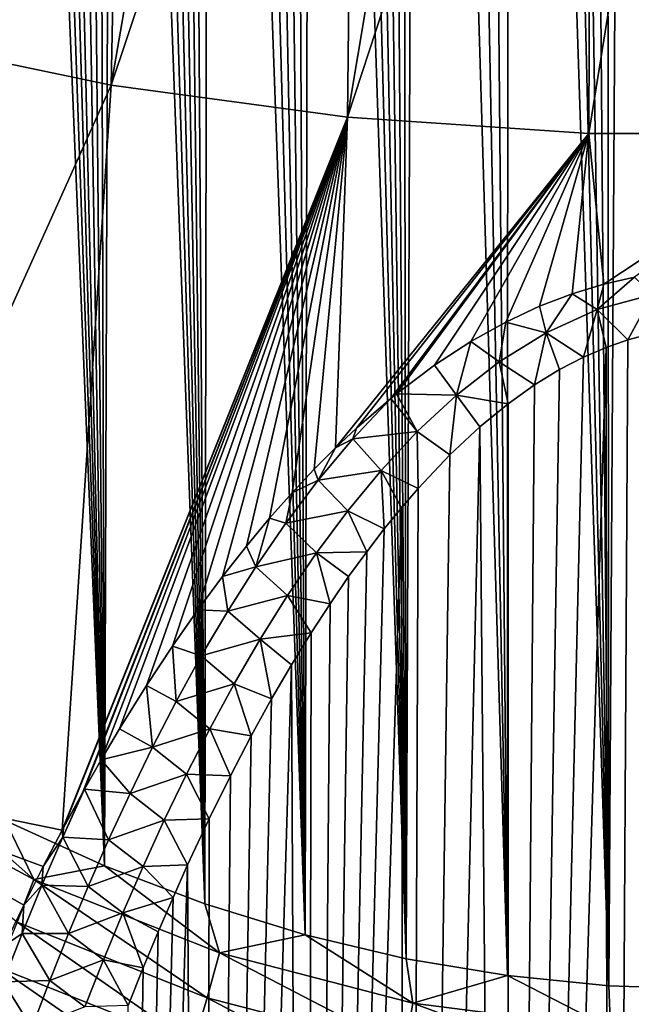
# Model space of a CAD drawing. Header units: metres. Extents: x -109 to 109, y -67 to 73.
# Tile 180 of 253: x 70.37 to 75.8, y -42.54 to -33.81. Entities that reach past the tile are written whole.
import ezdxf

# ---------------------------------------------------------------- set-up
doc = ezdxf.new("R2010")
doc.units = ezdxf.units.M
doc.layers.add('solid_508035_K244200000C76', color=7, linetype='CONTINUOUS')

msp = doc.modelspace()

# ---------------------------------------------------------------- linework, layer by layer
at = {"layer": 'solid_508035_K244200000C76'}
for points in [[(75.599731, -42.373062, 54.39674), (75.769005, -14.802649, 33.611332), (75.575035, -14.856872, 33.663376)], [(75.599731, -42.373062, 54.39674), (76.500175, -42.402905, 54.391022), (75.769005, -14.802649, 33.611332)], [(76.500175, -42.402905, 54.391022), (75.957054, -14.762227, 33.572533), (75.769005, -14.802649, 33.611332)], [(75.599731, -42.373062, 54.39674), (75.575035, -14.856872, 33.663376), (75.373489, -14.926869, 33.730526)], [(75.599731, -42.373062, 54.39674), (75.373489, -14.926869, 33.730526), (75.162392, -15.015163, 33.815197)], [(75.599731, -42.373062, 54.39674), (75.162392, -15.015163, 33.815197), (74.940308, -15.124635, 33.920143)], [(75.599731, -42.373062, 54.39674), (74.940308, -15.124635, 33.920143), (74.70533, -15.259263, 34.049126)], [(74.700043, -42.283325, 54.413883), (74.70533, -15.259263, 34.049126), (74.455589, -15.423848, 34.206692)], [(74.700043, -42.283325, 54.413883), (75.599731, -42.373062, 54.39674), (74.70533, -15.259263, 34.049126)], [(74.700043, -42.283325, 54.413883), (74.455589, -15.423848, 34.206692), (74.189796, -15.623589, 34.397762)], [(74.700043, -42.283325, 54.413883), (74.189796, -15.623589, 34.397762), (73.907097, -15.864576, 34.628025)], [(73.801872, -42.133183, 54.442413), (73.907097, -15.864576, 34.628025), (73.759285, -16.002695, 34.75983)], [(73.801872, -42.133183, 54.442413), (74.700043, -42.283325, 54.413883), (73.907097, -15.864576, 34.628025)], [(73.801872, -42.133183, 54.442413), (73.759285, -16.002695, 34.75983), (73.607162, -16.153059, 34.90332)], [(73.801872, -42.133183, 54.442413), (73.607162, -16.153059, 34.90332), (73.450836, -16.317415, 35.059929)], [(73.801872, -42.133183, 54.442413), (73.450836, -16.317415, 35.059929), (73.290344, -16.495743, 35.229786)], [(73.801872, -42.133183, 54.442413), (73.290344, -16.495743, 35.229786), (73.125717, -16.689911, 35.414448)], [(73.801872, -42.133183, 54.442413), (73.125717, -16.689911, 35.414448), (72.956993, -16.899889, 35.614044)], [(72.906136, -41.921799, 54.482285), (72.956993, -16.899889, 35.614044), (72.784256, -17.127897, 35.830387)], [(72.906136, -41.921799, 54.482285), (73.801872, -42.133183, 54.442413), (72.956993, -16.899889, 35.614044)], [(72.906136, -41.921799, 54.482285), (72.784256, -17.127897, 35.830387), (72.607552, -17.37392, 36.063622)], [(72.906136, -41.921799, 54.482285), (72.607552, -17.37392, 36.063622), (72.426949, -17.640396, 36.315731)], [(72.906136, -41.921799, 54.482285), (72.426949, -17.640396, 36.315731), (72.242508, -17.927338, 36.586891)], [(72.906136, -41.921799, 54.482285), (72.242508, -17.927338, 36.586891), (72.054375, -18.23749, 36.879299)], [(72.013908, -41.648052, 54.533401), (72.054375, -18.23749, 36.879299), (71.862625, -18.570923, 37.193161)], [(72.013908, -41.648052, 54.533401), (72.906136, -41.921799, 54.482285), (72.054375, -18.23749, 36.879299)], [(72.013908, -41.648052, 54.533401), (71.862625, -18.570923, 37.193161), (71.73291, -18.808027, 37.415791)], [(72.013908, -41.648052, 54.533401), (71.73291, -18.808027, 37.415791), (71.601669, -19.056396, 37.648754)], [(72.013908, -41.648052, 54.533401), (71.601669, -19.056396, 37.648754), (71.469002, -19.317177, 37.892933)], [(72.013908, -41.648052, 54.533401), (71.469002, -19.317177, 37.892933), (71.335014, -19.591694, 38.149342)], [(72.013908, -41.648052, 54.533401), (71.335014, -19.591694, 38.149342), (71.199654, -19.87903, 38.417362)], [(71.126297, -41.310459, 54.595615), (71.199654, -19.87903, 38.417362), (71.063072, -20.180637, 38.698078)], [(71.126297, -41.310459, 54.595615), (72.013908, -41.648052, 54.533401), (71.199654, -19.87903, 38.417362)], [(71.126297, -41.310459, 54.595615), (71.063072, -20.180637, 38.698078), (70.925407, -20.497961, 38.992577)], [(71.126297, -41.310459, 54.595615), (70.925407, -20.497961, 38.992577), (70.786583, -20.829947, 39.300144)], [(71.126297, -41.310459, 54.595615), (70.786583, -20.829947, 39.300144), (70.646835, -21.178404, 39.622097)], [(71.126297, -41.310459, 54.595615), (70.646835, -21.178404, 39.622097), (70.541565, -21.451729, 39.873844)], [(71.126297, -41.310459, 54.595615), (70.541565, -21.451729, 39.873844), (70.435776, -21.734343, 40.133739)], [(71.126297, -41.310459, 54.595615), (70.435776, -21.734343, 40.133739), (70.32959, -22.026926, 40.402267)], [(70.244637, -40.907227, 54.668713), (71.126297, -41.310459, 54.595615), (70.32959, -22.026926, 40.402267)], [(69.159042, -33.966362, 3.008046), (70.328735, -27.39764, 0.99603), (71.316376, -27.610851, 0.691534)], [(71.18438, -34.389179, 2.404198), (69.159042, -33.966362, 3.008046), (71.316376, -27.610851, 0.691534)], [(71.18438, -34.389179, 2.404198), (71.316376, -27.610851, 0.691534), (72.32621, -27.786554, 0.440602)], [(71.18438, -34.389179, 2.404198), (72.32621, -27.786554, 0.440602), (73.35392, -27.924, 0.24431)], [(73.281593, -34.674274, 1.997038), (71.18438, -34.389179, 2.404198), (73.35392, -27.924, 0.24431)], [(73.281593, -34.674274, 1.997038), (73.35392, -27.924, 0.24431), (74.395103, -28.022598, 0.103499)], [(73.281593, -34.674274, 1.997038), (74.395103, -28.022598, 0.103499), (75.445297, -28.081924, 0.01877)], [(75.42234, -34.817795, 1.792072), (73.281593, -34.674274, 1.997038), (75.445297, -28.081924, 0.01877)], [(75.42234, -34.817795, 1.792072), (75.445297, -28.081924, 0.01877), (76.5, -28.101728, -0.009513)], [(77.57766, -34.817795, 1.792072), (75.42234, -34.817795, 1.792072), (76.5, -28.101728, -0.009513)], [(68.422157, -40.519527, 5.270085), (69.159042, -33.966362, 3.008046), (71.18438, -34.389179, 2.404198)], [(70.749031, -40.994473, 4.587873), (68.422157, -40.519527, 5.270085), (71.18438, -34.389179, 2.404198)], [(70.749031, -40.994473, 4.587873), (71.18438, -34.389179, 2.404198), (73.281593, -34.674274, 1.997038)], [(70.760735, -40.972622, 4.57691), (70.749031, -40.994473, 4.587873), (73.281593, -34.674274, 1.997038)], [(70.92997, -40.662636, 4.421659), (70.760735, -40.972622, 4.57691), (73.281593, -34.674274, 1.997038)], [(70.947723, -40.630699, 4.405699), (70.92997, -40.662636, 4.421659), (73.281593, -34.674274, 1.997038)], [(71.095932, -40.370354, 4.27555), (70.947723, -40.630699, 4.405699), (73.281593, -34.674274, 1.997038)], [(71.258743, -40.09576, 4.138329), (71.095932, -40.370354, 4.27555), (73.281593, -34.674274, 1.997038)], [(71.49707, -39.711948, 3.94702), (71.258743, -40.09576, 4.138329), (73.281593, -34.674274, 1.997038)], [(71.728508, -39.36161, 3.772511), (71.49707, -39.711948, 3.94702), (73.281593, -34.674274, 1.997038)], [(71.953217, -39.040035, 3.612688), (71.728508, -39.36161, 3.772511), (73.281593, -34.674274, 1.997038)], [(72.171471, -38.745754, 3.466554), (71.953217, -39.040035, 3.612688), (73.281593, -34.674274, 1.997038)], [(72.38356, -38.476223, 3.332821), (72.171471, -38.745754, 3.466554), (73.281593, -34.674274, 1.997038)], [(72.589714, -38.228874, 3.210262), (72.38356, -38.476223, 3.332821), (73.281593, -34.674274, 1.997038)], [(72.7901, -38.002686, 3.098206), (72.589714, -38.228874, 3.210262), (73.281593, -34.674274, 1.997038)], [(72.985046, -37.795021, 2.995465), (72.7901, -38.002686, 3.098206), (73.281593, -34.674274, 1.997038)], [(73.174736, -37.60535, 2.901597), (72.985046, -37.795021, 2.995465), (73.281593, -34.674274, 1.997038)], [(73.174736, -37.60535, 2.901597), (73.281593, -34.674274, 1.997038), (75.42234, -34.817795, 1.792072)], [(73.35939, -37.431313, 2.815589), (73.174736, -37.60535, 2.901597), (75.42234, -34.817795, 1.792072)], [(73.665657, -37.166618, 2.684798), (73.35939, -37.431313, 2.815589), (75.42234, -34.817795, 1.792072)], [(73.714706, -37.127037, 2.665228), (73.665657, -37.166618, 2.684798), (75.42234, -34.817795, 1.792072)], [(74.052811, -36.873375, 2.539978), (73.714706, -37.127037, 2.665228), (75.42234, -34.817795, 1.792072)], [(74.375793, -36.663052, 2.436187), (74.052811, -36.873375, 2.539978), (75.42234, -34.817795, 1.792072)], [(74.685478, -36.490448, 2.351007), (74.375793, -36.663052, 2.436187), (75.42234, -34.817795, 1.792072)], [(74.983856, -36.35025, 2.281876), (74.685478, -36.490448, 2.351007), (75.42234, -34.817795, 1.792072)], [(75.272591, -36.238991, 2.227009), (74.983856, -36.35025, 2.281876), (75.42234, -34.817795, 1.792072)], [(75.553528, -36.15366, 2.184895), (75.272591, -36.238991, 2.227009), (75.42234, -34.817795, 1.792072)], [(75.553528, -36.15366, 2.184895), (75.42234, -34.817795, 1.792072), (77.57766, -34.817795, 1.792072)], [(75.82843, -36.091511, 2.154251), (75.553528, -36.15366, 2.184895), (77.57766, -34.817795, 1.792072)], [(75.49688, -36.379074, 2.268414), (75.553528, -36.15366, 2.184895), (75.82843, -36.091511, 2.154251)], [(75.987434, -36.244289, 2.205077), (75.49688, -36.379074, 2.268414), (75.82843, -36.091511, 2.154251)], [(75.49688, -36.379074, 2.268414), (75.272591, -36.238991, 2.227009), (75.553528, -36.15366, 2.184895)], [(75.04203, -36.5844, 2.365163), (74.983856, -36.35025, 2.281876), (75.272591, -36.238991, 2.227009)], [(75.49688, -36.379074, 2.268414), (75.04203, -36.5844, 2.365163), (75.272591, -36.238991, 2.227009)], [(75.987434, -36.244289, 2.205077), (75.769188, -36.647068, 2.41416), (75.49688, -36.379074, 2.268414)], [(75.987434, -36.244289, 2.205077), (75.957237, -36.596798, 2.389452), (75.769188, -36.647068, 2.41416)], [(75.04203, -36.5844, 2.365163), (74.685478, -36.490448, 2.351007), (74.983856, -36.35025, 2.281876)], [(75.49688, -36.379074, 2.268414), (75.37368, -36.801525, 2.490103), (75.04203, -36.5844, 2.365163)], [(75.49688, -36.379074, 2.268414), (75.575218, -36.714504, 2.447306), (75.37368, -36.801525, 2.490103)], [(75.49688, -36.379074, 2.268414), (75.769188, -36.647068, 2.41416), (75.575218, -36.714504, 2.447306)], [(74.625885, -36.842278, 2.487104), (74.375793, -36.663052, 2.436187), (74.685478, -36.490448, 2.351007)], [(75.04203, -36.5844, 2.365163), (74.625885, -36.842278, 2.487104), (74.685478, -36.490448, 2.351007)], [(75.599403, -65.60865, 21.212849), (76.140633, -36.56205, 2.372368), (76.321045, -36.541725, 2.362385)], [(76.499825, -65.613487, 21.242872), (75.599403, -65.60865, 21.212849), (76.321045, -36.541725, 2.362385)], [(75.599403, -65.60865, 21.212849), (75.957237, -36.596798, 2.389452), (76.140633, -36.56205, 2.372368)], [(75.04203, -36.5844, 2.365163), (74.940521, -37.047298, 2.611069), (74.625885, -36.842278, 2.487104)], [(75.04203, -36.5844, 2.365163), (75.162598, -36.911263, 2.544103), (74.940521, -37.047298, 2.611069)], [(75.04203, -36.5844, 2.365163), (75.37368, -36.801525, 2.490103), (75.162598, -36.911263, 2.544103)], [(75.599403, -65.60865, 21.212849), (75.575218, -36.714504, 2.447306), (75.769188, -36.647068, 2.41416)], [(75.599403, -65.60865, 21.212849), (75.769188, -36.647068, 2.41416), (75.957237, -36.596798, 2.389452)], [(74.246422, -37.138096, 2.627527), (74.052811, -36.873375, 2.539978), (74.375793, -36.663052, 2.436187)], [(74.625885, -36.842278, 2.487104), (74.246422, -37.138096, 2.627527), (74.375793, -36.663052, 2.436187)], [(74.69976, -65.594063, 21.122646), (75.37368, -36.801525, 2.490103), (75.575218, -36.714504, 2.447306)], [(75.599403, -65.60865, 21.212849), (74.69976, -65.594063, 21.122646), (75.575218, -36.714504, 2.447306)], [(74.69976, -65.594063, 21.122646), (75.162598, -36.911263, 2.544103), (75.37368, -36.801525, 2.490103)], [(74.246422, -37.138096, 2.627527), (73.714706, -37.127037, 2.665228), (74.052811, -36.873375, 2.539978)], [(74.625885, -36.842278, 2.487104), (74.705551, -37.21452, 2.693446), (74.246422, -37.138096, 2.627527)], [(74.625885, -36.842278, 2.487104), (74.940521, -37.047298, 2.611069), (74.705551, -37.21452, 2.693446)], [(74.69976, -65.594063, 21.122646), (74.940521, -37.047298, 2.611069), (75.162598, -36.911263, 2.544103)], [(74.69976, -65.594063, 21.122646), (74.705551, -37.21452, 2.693446), (74.940521, -37.047298, 2.611069)], [(73.327736, -37.523899, 2.850508), (73.35939, -37.431313, 2.815589), (73.665657, -37.166618, 2.684798)], [(73.899025, -37.461315, 2.781553), (73.327736, -37.523899, 2.850508), (73.665657, -37.166618, 2.684798)], [(73.899025, -37.461315, 2.781553), (73.665657, -37.166618, 2.684798), (73.714706, -37.127037, 2.665228)], [(74.246422, -37.138096, 2.627527), (73.899025, -37.461315, 2.781553), (73.714706, -37.127037, 2.665228)], [(74.246422, -37.138096, 2.627527), (74.190025, -37.666679, 2.916533), (73.899025, -37.461315, 2.781553)], [(74.246422, -37.138096, 2.627527), (74.455818, -37.418842, 2.794202), (74.190025, -37.666679, 2.916533)], [(74.246422, -37.138096, 2.627527), (74.705551, -37.21452, 2.693446), (74.455818, -37.418842, 2.794202)], [(74.69976, -65.594063, 21.122646), (74.455818, -37.418842, 2.794202), (74.705551, -37.21452, 2.693446)], [(73.327736, -37.523899, 2.850508), (73.174736, -37.60535, 2.901597), (73.35939, -37.431313, 2.815589)], [(73.801636, -65.569527, 20.97179), (74.190025, -37.666679, 2.916533), (74.455818, -37.418842, 2.794202)], [(74.69976, -65.594063, 21.122646), (73.801636, -65.569527, 20.97179), (74.455818, -37.418842, 2.794202)], [(73.019379, -37.892498, 3.022326), (73.174736, -37.60535, 2.901597), (73.327736, -37.523899, 2.850508)], [(73.579292, -37.804882, 2.945913), (73.019379, -37.892498, 3.022326), (73.327736, -37.523899, 2.850508)], [(73.899025, -37.461315, 2.781553), (73.579292, -37.804882, 2.945913), (73.327736, -37.523899, 2.850508)], [(73.899025, -37.461315, 2.781553), (73.907326, -37.96545, 3.064217), (73.579292, -37.804882, 2.945913)], [(73.899025, -37.461315, 2.781553), (74.190025, -37.666679, 2.916533), (73.907326, -37.96545, 3.064217)], [(73.019379, -37.892498, 3.022326), (72.985046, -37.795021, 2.995465), (73.174736, -37.60535, 2.901597)], [(73.801636, -65.569527, 20.97179), (73.907326, -37.96545, 3.064217), (74.190025, -37.666679, 2.916533)], [(73.019379, -37.892498, 3.022326), (72.7901, -38.002686, 3.098206), (72.985046, -37.795021, 2.995465)], [(73.579292, -37.804882, 2.945913), (73.283089, -38.163708, 3.118221), (73.019379, -37.892498, 3.022326)], [(73.579292, -37.804882, 2.945913), (73.607391, -38.322773, 3.241128), (73.283089, -38.163708, 3.118221)], [(73.579292, -37.804882, 2.945913), (73.907326, -37.96545, 3.064217), (73.759514, -38.136528, 3.148916)], [(73.579292, -37.804882, 2.945913), (73.759514, -38.136528, 3.148916), (73.607391, -38.322773, 3.241128)], [(72.733864, -38.271336, 3.199817), (72.7901, -38.002686, 3.098206), (73.019379, -37.892498, 3.022326)], [(73.283089, -38.163708, 3.118221), (72.733864, -38.271336, 3.199817), (73.019379, -37.892498, 3.022326)], [(73.801636, -65.569527, 20.97179), (73.759514, -38.136528, 3.148916), (73.907326, -37.96545, 3.064217)], [(72.733864, -38.271336, 3.199817), (72.589714, -38.228874, 3.210262), (72.7901, -38.002686, 3.098206)], [(72.905945, -65.534691, 20.759512), (73.607391, -38.322773, 3.241128), (73.759514, -38.136528, 3.148916)], [(73.801636, -65.569527, 20.97179), (72.905945, -65.534691, 20.759512), (73.759514, -38.136528, 3.148916)], [(73.283089, -38.163708, 3.118221), (73.007195, -38.534431, 3.296907), (72.733864, -38.271336, 3.199817)], [(73.283089, -38.163708, 3.118221), (73.451065, -38.526131, 3.342), (73.007195, -38.534431, 3.296907)], [(73.283089, -38.163708, 3.118221), (73.607391, -38.322773, 3.241128), (73.451065, -38.526131, 3.342)], [(72.467827, -38.658173, 3.381952), (72.38356, -38.476223, 3.332821), (72.589714, -38.228874, 3.210262)], [(72.467827, -38.658173, 3.381952), (72.589714, -38.228874, 3.210262), (72.733864, -38.271336, 3.199817)], [(73.007195, -38.534431, 3.296907), (72.467827, -38.658173, 3.381952), (72.733864, -38.271336, 3.199817)], [(72.905945, -65.534691, 20.759512), (73.451065, -38.526131, 3.342), (73.607391, -38.322773, 3.241128)], [(72.467827, -38.658173, 3.381952), (72.171471, -38.745754, 3.466554), (72.38356, -38.476223, 3.332821)], [(73.007195, -38.534431, 3.296907), (72.74884, -38.914516, 3.480773), (72.467827, -38.658173, 3.381952)], [(73.007195, -38.534431, 3.296907), (73.125946, -38.986641, 3.570763), (72.74884, -38.914516, 3.480773)], [(72.905945, -65.534691, 20.759512), (73.290573, -38.746723, 3.451472), (73.451065, -38.526131, 3.342)], [(73.007195, -38.534431, 3.296907), (73.451065, -38.526131, 3.342), (73.290573, -38.746723, 3.451472)], [(73.007195, -38.534431, 3.296907), (73.290573, -38.746723, 3.451472), (73.125946, -38.986641, 3.570763)], [(72.218536, -39.051327, 3.567941), (72.171471, -38.745754, 3.466554), (72.467827, -38.658173, 3.381952)], [(72.74884, -38.914516, 3.480773), (72.218536, -39.051327, 3.567941), (72.467827, -38.658173, 3.381952)], [(72.218536, -39.051327, 3.567941), (71.953217, -39.040035, 3.612688), (72.171471, -38.745754, 3.466554)], [(72.905945, -65.534691, 20.759512), (73.125946, -38.986641, 3.570763), (73.290573, -38.746723, 3.451472)], [(72.74884, -38.914516, 3.480773), (72.505829, -39.302139, 3.668956), (72.218536, -39.051327, 3.567941)], [(72.74884, -38.914516, 3.480773), (72.957214, -39.246002, 3.699805), (72.505829, -39.302139, 3.668956)], [(72.74884, -38.914516, 3.480773), (73.125946, -38.986641, 3.570763), (72.957214, -39.246002, 3.699805)], [(72.905945, -65.534691, 20.759512), (72.957214, -39.246002, 3.699805), (73.125946, -38.986641, 3.570763)], [(71.983971, -39.44968, 3.757274), (71.728508, -39.36161, 3.772511), (71.953217, -39.040035, 3.612688)], [(71.983971, -39.44968, 3.757274), (71.953217, -39.040035, 3.612688), (72.218536, -39.051327, 3.567941)], [(72.505829, -39.302139, 3.668956), (71.983971, -39.44968, 3.757274), (72.218536, -39.051327, 3.567941)], [(72.505829, -39.302139, 3.668956), (72.957214, -39.246002, 3.699805), (72.784477, -39.527267, 3.840062)], [(72.905945, -65.534691, 20.759512), (72.784477, -39.527267, 3.840062), (72.957214, -39.246002, 3.699805)], [(71.762268, -39.852257, 3.949477), (71.49707, -39.711948, 3.94702), (71.728508, -39.36161, 3.772511)], [(71.762268, -39.852257, 3.949477), (71.728508, -39.36161, 3.772511), (71.983971, -39.44968, 3.757274)], [(72.505829, -39.302139, 3.668956), (72.27639, -39.695976, 3.860839), (71.983971, -39.44968, 3.757274)], [(72.505829, -39.302139, 3.668956), (72.607765, -39.83057, 3.991472), (72.27639, -39.695976, 3.860839)], [(72.505829, -39.302139, 3.668956), (72.784477, -39.527267, 3.840062), (72.607765, -39.83057, 3.991472)], [(72.27639, -39.695976, 3.860839), (71.762268, -39.852257, 3.949477), (71.983971, -39.44968, 3.757274)], [(72.013756, -65.489098, 20.484795), (72.607765, -39.83057, 3.991472), (72.784477, -39.527267, 3.840062)], [(72.905945, -65.534691, 20.759512), (72.013756, -65.489098, 20.484795), (72.784477, -39.527267, 3.840062)], [(71.552132, -40.258408, 4.144257), (71.258743, -40.09576, 4.138329), (71.49707, -39.711948, 3.94702)], [(71.552132, -40.258408, 4.144257), (71.49707, -39.711948, 3.94702), (71.762268, -39.852257, 3.949477)], [(72.27639, -39.695976, 3.860839), (72.058983, -40.094902, 4.055885), (71.762268, -39.852257, 3.949477)], [(72.27639, -39.695976, 3.860839), (72.427155, -40.158607, 4.155643), (72.058983, -40.094902, 4.055885)], [(72.27639, -39.695976, 3.860839), (72.607765, -39.83057, 3.991472), (72.427155, -40.158607, 4.155643)], [(72.058983, -40.094902, 4.055885), (71.552132, -40.258408, 4.144257), (71.762268, -39.852257, 3.949477)], [(72.013756, -65.489098, 20.484795), (72.427155, -40.158607, 4.155643), (72.607765, -39.83057, 3.991472)], [(71.552132, -40.258408, 4.144257), (71.095932, -40.370354, 4.27555), (71.258743, -40.09576, 4.138329)], [(72.058983, -40.094902, 4.055885), (71.85244, -40.498165, 4.253751), (71.552132, -40.258408, 4.144257)], [(72.058983, -40.094902, 4.055885), (72.242706, -40.511543, 4.332532), (71.85244, -40.498165, 4.253751)], [(72.058983, -40.094902, 4.055885), (72.427155, -40.158607, 4.155643), (72.242706, -40.511543, 4.332532)], [(72.013756, -65.489098, 20.484795), (72.242706, -40.511543, 4.332532), (72.427155, -40.158607, 4.155643)], [(71.352341, -40.667572, 4.341345), (71.095932, -40.370354, 4.27555), (71.552132, -40.258408, 4.144257)], [(71.85244, -40.498165, 4.253751), (71.352341, -40.667572, 4.341345), (71.552132, -40.258408, 4.144257)], [(71.352341, -40.667572, 4.341345), (70.947723, -40.630699, 4.405699), (71.095932, -40.370354, 4.27555)], [(68.940117, -40.589699, 55.041656), (70.499374, -41.430061, 54.882778), (69.370621, -40.436413, 54.752415)], [(70.499374, -41.430061, 54.882778), (70.244637, -40.907227, 54.668713), (69.370621, -40.436413, 54.752415)], [(70.580383, -41.316467, 4.749514), (68.422157, -40.519527, 5.270085), (70.749031, -40.994473, 4.587873)], [(70.408913, -41.658752, 4.921439), (70.234451, -42.020096, 5.103533), (68.422157, -40.519527, 5.270085)], [(70.580383, -41.316467, 4.749514), (70.408913, -41.658752, 4.921439), (68.422157, -40.519527, 5.270085)], [(71.85244, -40.498165, 4.253751), (71.655701, -40.905075, 4.454111), (71.352341, -40.667572, 4.341345)], [(71.85244, -40.498165, 4.253751), (72.054573, -40.892384, 4.523965), (71.655701, -40.905075, 4.454111)], [(71.85244, -40.498165, 4.253751), (72.242706, -40.511543, 4.332532), (72.054573, -40.892384, 4.523965)], [(72.013756, -65.489098, 20.484795), (72.054573, -40.892384, 4.523965), (72.242706, -40.511543, 4.332532)], [(70.349968, -41.810005, 55.04512), (70.499374, -41.430061, 54.882778), (68.940117, -40.589699, 55.041656)], [(70.754089, -41.056149, 4.607855), (70.92997, -40.662636, 4.421659), (70.947723, -40.630699, 4.405699)], [(70.754089, -41.056149, 4.607855), (70.947723, -40.630699, 4.405699), (71.161903, -41.079281, 4.540519)], [(70.754089, -41.056149, 4.607855), (70.760735, -40.972622, 4.57691), (70.92997, -40.662636, 4.421659)], [(71.161903, -41.079281, 4.540519), (70.947723, -40.630699, 4.405699), (71.352341, -40.667572, 4.341345)], [(71.655701, -40.905075, 4.454111), (71.161903, -41.079281, 4.540519), (71.352341, -40.667572, 4.341345)], [(70.499374, -41.430061, 54.882778), (71.126297, -41.310459, 54.595615), (70.244637, -40.907227, 54.668713)], [(71.655701, -40.905075, 4.454111), (71.467873, -41.315098, 4.65672), (71.161903, -41.079281, 4.540519)], [(71.655701, -40.905075, 4.454111), (71.862816, -41.301353, 4.729937), (71.467873, -41.315098, 4.65672)], [(71.655701, -40.905075, 4.454111), (72.054573, -40.892384, 4.523965), (71.862816, -41.301353, 4.729937)], [(72.013756, -65.489098, 20.484795), (71.862816, -41.301353, 4.729937), (72.054573, -40.892384, 4.523965)], [(70.754089, -41.056149, 4.607855), (70.580383, -41.316467, 4.749514), (70.749031, -40.994473, 4.587873)], [(70.754089, -41.056149, 4.607855), (70.749031, -40.994473, 4.587873), (70.760735, -40.972622, 4.57691)], [(70.754089, -41.056149, 4.607855), (70.569771, -41.482449, 4.811448), (70.580383, -41.316467, 4.749514)], [(70.754089, -41.056149, 4.607855), (70.980042, -41.49321, 4.741633), (70.569771, -41.482449, 4.811448)], [(70.754089, -41.056149, 4.607855), (71.161903, -41.079281, 4.540519), (70.980042, -41.49321, 4.741633)], [(71.467873, -41.315098, 4.65672), (70.980042, -41.49321, 4.741633), (71.161903, -41.079281, 4.540519)], [(70.569771, -41.482449, 4.811448), (70.408913, -41.658752, 4.921439), (70.580383, -41.316467, 4.749514)], [(70.499374, -41.430061, 54.882778), (72.145775, -42.081207, 54.755589), (71.126297, -41.310459, 54.595615)], [(71.467873, -41.315098, 4.65672), (71.288277, -41.727833, 4.861399), (70.980042, -41.49321, 4.741633)], [(71.12619, -65.432098, 20.146286), (71.733093, -41.591644, 4.876595), (71.862816, -41.301353, 4.729937)], [(72.013756, -65.489098, 20.484795), (71.12619, -65.432098, 20.146286), (71.862816, -41.301353, 4.729937)], [(72.145775, -42.081207, 54.755589), (72.013908, -41.648052, 54.533401), (71.126297, -41.310459, 54.595615)], [(71.467873, -41.315098, 4.65672), (71.733093, -41.591644, 4.876595), (71.288277, -41.727833, 4.861399)], [(71.467873, -41.315098, 4.65672), (71.862816, -41.301353, 4.729937), (71.733093, -41.591644, 4.876595)], [(70.349968, -41.810005, 55.04512), (72.034805, -42.478939, 54.905697), (70.499374, -41.430061, 54.882778)], [(72.034805, -42.478939, 54.905697), (72.145775, -42.081207, 54.755589), (70.499374, -41.430061, 54.882778)], [(70.569771, -41.482449, 4.811448), (70.39357, -41.910183, 5.016745), (70.408913, -41.658752, 4.921439)], [(70.569771, -41.482449, 4.811448), (70.806038, -41.909042, 4.94454), (70.39357, -41.910183, 5.016745)], [(70.569771, -41.482449, 4.811448), (70.980042, -41.49321, 4.741633), (70.806038, -41.909042, 4.94454)], [(71.288277, -41.727833, 4.861399), (70.806038, -41.909042, 4.94454), (70.980042, -41.49321, 4.741633)], [(71.12619, -65.432098, 20.146286), (71.601845, -41.8955, 5.030306), (71.733093, -41.591644, 4.876595)], [(71.288277, -41.727833, 4.861399), (71.733093, -41.591644, 4.876595), (71.601845, -41.8955, 5.030306)], [(70.39357, -41.910183, 5.016745), (70.234451, -42.020096, 5.103533), (70.408913, -41.658752, 4.921439)], [(72.145775, -42.081207, 54.755589), (72.906136, -41.921799, 54.482285), (72.013908, -41.648052, 54.533401)], [(71.288277, -41.727833, 4.861399), (71.116219, -42.142895, 5.067972), (70.806038, -41.909042, 4.94454)], [(71.288277, -41.727833, 4.861399), (71.469177, -42.214142, 5.191844), (71.116219, -42.142895, 5.067972)], [(71.288277, -41.727833, 4.861399), (71.601845, -41.8955, 5.030306), (71.469177, -42.214142, 5.191844)], [(70.182236, -42.210056, 55.114861), (71.910812, -42.896622, 54.962273), (70.349968, -41.810005, 55.04512)], [(71.910812, -42.896622, 54.962273), (72.034805, -42.478939, 54.905697), (70.349968, -41.810005, 55.04512)], [(70.39357, -41.910183, 5.016745), (70.224869, -42.339165, 5.223659), (70.234451, -42.020096, 5.103533)], [(70.39357, -41.910183, 5.016745), (70.639252, -42.326515, 5.149117), (70.224869, -42.339165, 5.223659)], [(70.39357, -41.910183, 5.016745), (70.806038, -41.909042, 4.94454), (70.639252, -42.326515, 5.149117)], [(71.116219, -42.142895, 5.067972), (70.639252, -42.326515, 5.149117), (70.806038, -41.909042, 4.94454)], [(71.12619, -65.432098, 20.146286), (71.469177, -42.214142, 5.191844), (71.601845, -41.8955, 5.030306)], [(72.145775, -42.081207, 54.755589), (73.859169, -42.526066, 54.666668), (72.906136, -41.921799, 54.482285)], [(73.859169, -42.526066, 54.666668), (73.801872, -42.133183, 54.442413), (72.906136, -41.921799, 54.482285)], [(71.116219, -42.142895, 5.067972), (70.951157, -42.559982, 5.276307), (70.639252, -42.326515, 5.149117)], [(71.116219, -42.142895, 5.067972), (71.335182, -42.548977, 5.362107), (70.951157, -42.559982, 5.276307)], [(71.116219, -42.142895, 5.067972), (71.469177, -42.214142, 5.191844), (71.335182, -42.548977, 5.362107)], [(72.034805, -42.478939, 54.905697), (73.790771, -42.936359, 54.808151), (72.145775, -42.081207, 54.755589)], [(73.790771, -42.936359, 54.808151), (73.859169, -42.526066, 54.666668), (72.145775, -42.081207, 54.755589)], [(73.859169, -42.526066, 54.666668), (74.700043, -42.283325, 54.413883), (73.801872, -42.133183, 54.442413)], [(70.004265, -42.610897, 55.088631), (71.779755, -43.314098, 54.922588), (70.182236, -42.210056, 55.114861)], [(71.779755, -43.314098, 54.922588), (71.910812, -42.896622, 54.962273), (70.182236, -42.210056, 55.114861)], [(71.12619, -65.432098, 20.146286), (71.335182, -42.548977, 5.362107), (71.469177, -42.214142, 5.191844)], [(70.224869, -42.339165, 5.223659), (70.639252, -42.326515, 5.149117), (70.47921, -42.745438, 5.355283)], [(70.951157, -42.559982, 5.276307), (70.47921, -42.745438, 5.355283), (70.639252, -42.326515, 5.149117)], [(73.859169, -42.526066, 54.666668), (75.614891, -42.751919, 54.620899), (74.700043, -42.283325, 54.413883)], [(75.614891, -42.751919, 54.620899), (75.599731, -42.373062, 54.39674), (74.700043, -42.283325, 54.413883)], [(70.224869, -42.339165, 5.223659), (70.47921, -42.745438, 5.355283), (70.063141, -42.769234, 5.432121)], [(75.614891, -42.751919, 54.620899), (76.500175, -42.402905, 54.391022), (75.599731, -42.373062, 54.39674)], [(75.614891, -42.751919, 54.620899), (77.385109, -42.751919, 54.620899), (76.500175, -42.402905, 54.391022)], [(71.910812, -42.896622, 54.962273), (73.714592, -43.366467, 54.855495), (72.034805, -42.478939, 54.905697)], [(73.714592, -43.366467, 54.855495), (73.790771, -42.936359, 54.808151), (72.034805, -42.478939, 54.905697)], [(73.790771, -42.936359, 54.808151), (75.591782, -43.168724, 54.757923), (73.859169, -42.526066, 54.666668)], [(75.591782, -43.168724, 54.757923), (75.614891, -42.751919, 54.620899), (73.859169, -42.526066, 54.666668)]]:
    msp.add_3dface(points, dxfattribs=at)

doc.saveas('drawing.dxf')
